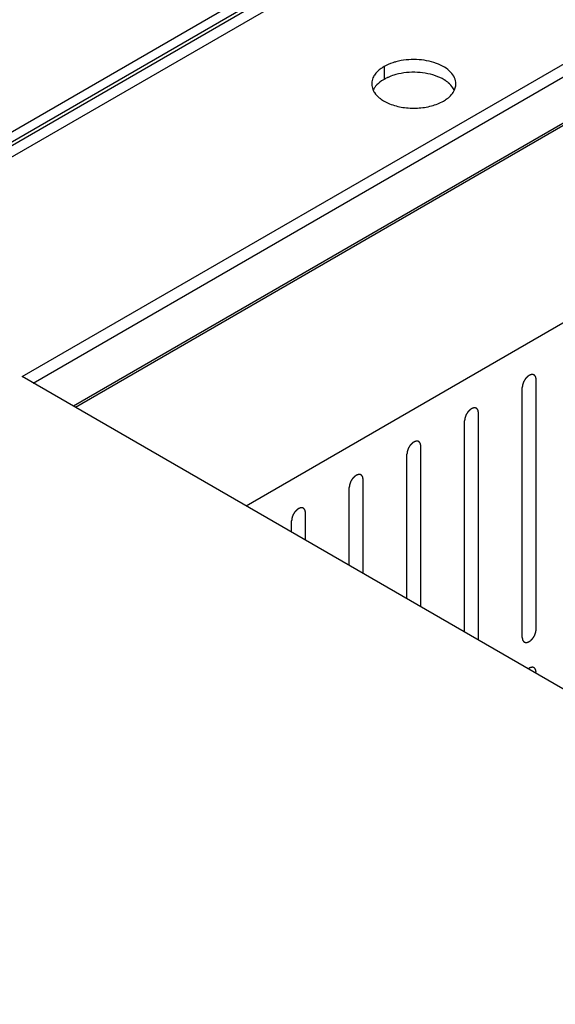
# Model space of a CAD drawing. Header units: inches. Extents: x 3 to 177, y 3 to 114.
# Tile 68 of 95: x 148.48 to 149.85, y 94.28 to 96.8. Entities that reach past the tile are written whole.
import ezdxf

# ---------------------------------------------------------------- set-up
doc = ezdxf.new("R2010")
doc.units = ezdxf.units.IN
doc.header["$LTSCALE"] = 9.973333
doc.header["$MEASUREMENT"] = 0
doc.layers.get('0').update_dxf_attribs({"linetype": 'CONTINUOUS'})
doc.layers.add('03_ALL_AXES', color=7, linetype='CONTINUOUS')
doc.layers.add('08_ALL_COSMETICS', color=7, linetype='CONTINUOUS')

msp = doc.modelspace()

# ---------------------------------------------------------------- linework, layer by layer
at = {"color": 7, "linetype": 'Continuous'}
for p, q in [((155.5943, 100.6315), (146.2879, 95.2584)), ((155.6165, 100.6187), (146.3101, 95.2457)), ((146.3594, 95.2657), (155.6028, 100.6023)), ((146.4091, 95.2653), (155.6391, 100.5942)), ((154.4248, 99.164), (148.6195, 95.8123)), ((154.4296, 99.1612), (148.6242, 95.8096)), ((154.8668, 98.9088), (149.0614, 95.5571))]:
    msp.add_line(p, q, dxfattribs=at)
at = {"layer": '03_ALL_AXES', "color": 7, "linetype": 'Continuous'}
for p, q in [((148.4882, 95.8881), (154.3218, 99.2561)), ((148.5165, 95.8718), (154.3218, 99.2235)), ((149.4138, 96.6805), (149.4138, 96.6478)), ((157.6806, 90.581), (148.4882, 95.8881))]:
    msp.add_line(p, q, dxfattribs=at)
for centre, start, end in [((149.4184, 96.6366), 171.4042, 180.0281), ((149.5615, 96.6365), 351.4042, 0.0281)]:
    msp.add_arc(centre, 0.0361, start, end, dxfattribs=at)
for points, knots in [([(149.4138, 96.6805), (149.4112, 96.679), (149.402, 96.6732), (149.3939, 96.6655), (149.3895, 96.6589)], [0, 0, 0, 0, 0.272372, 1, 1, 1, 1]), ([(149.4444, 96.6929), (149.4416, 96.6921), (149.4311, 96.689), (149.4208, 96.6846), (149.4138, 96.6805)], [0, 0, 0, 0, 0.263268, 1, 1, 1, 1]), ([(149.5976, 96.6365), (149.5976, 96.6418), (149.595, 96.653), (149.5843, 96.6678), (149.5681, 96.6802), (149.5392, 96.6936), (149.4967, 96.701), (149.4614, 96.6975), (149.4444, 96.6929)], [0, 0, 0, 0, 0.087232, 0.184044, 0.295672, 0.422614, 0.708159, 1, 1, 1, 1]), ([(149.3895, 96.6589), (149.3886, 96.6576), (149.3854, 96.6523), (149.3833, 96.6464), (149.3827, 96.642)], [0, 0, 0, 0, 0.262095, 1, 1, 1, 1]), ([(149.4444, 96.6602), (149.4426, 96.6597), (149.4358, 96.6578), (149.4291, 96.6553), (149.4242, 96.6531)], [0, 0, 0, 0, 0.257361, 1, 1, 1, 1]), ([(149.5517, 96.6548), (149.5351, 96.6615), (149.4988, 96.6684), (149.4622, 96.665), (149.4444, 96.6602)], [0, 0, 0, 0, 0.492405, 1, 1, 1, 1]), ([(149.5781, 96.6395), (149.5763, 96.6411), (149.5681, 96.6472), (149.5589, 96.6519), (149.5517, 96.6548)], [0, 0, 0, 0, 0.233874, 1, 1, 1, 1]), ([(149.3823, 96.6365), (149.3823, 96.6351), (149.3826, 96.6289), (149.3846, 96.623), (149.3867, 96.6189)], [0, 0, 0, 0, 0.244781, 1, 1, 1, 1]), ([(149.3923, 96.6302), (149.3916, 96.6293), (149.389, 96.6259), (149.3868, 96.6221), (149.3856, 96.6192)], [0, 0, 0, 0, 0.259767, 1, 1, 1, 1]), ([(149.4138, 96.6478), (149.4116, 96.6466), (149.4038, 96.6417), (149.3966, 96.6354), (149.3923, 96.6302)], [0, 0, 0, 0, 0.268125, 1, 1, 1, 1]), ([(149.4242, 96.6531), (149.4233, 96.6527), (149.4198, 96.6511), (149.4163, 96.6493), (149.4138, 96.6478)], [0, 0, 0, 0, 0.256085, 1, 1, 1, 1]), ([(149.5931, 96.6216), (149.5923, 96.6232), (149.5883, 96.6299), (149.5828, 96.6357), (149.5781, 96.6395)], [0, 0, 0, 0, 0.234163, 1, 1, 1, 1]), ([(149.3867, 96.6189), (149.3875, 96.6172), (149.3916, 96.6105), (149.3971, 96.6047), (149.4017, 96.6009)], [0, 0, 0, 0, 0.234163, 1, 1, 1, 1]), ([(149.5661, 96.5926), (149.5693, 96.5945), (149.5806, 96.6019), (149.5904, 96.6123), (149.5943, 96.6213)], [0, 0, 0, 0, 0.279986, 1, 1, 1, 1]), ([(149.4017, 96.6009), (149.4036, 96.5994), (149.4117, 96.5933), (149.4209, 96.5886), (149.4282, 96.5856)], [0, 0, 0, 0, 0.233874, 1, 1, 1, 1]), ([(149.4282, 96.5856), (149.439, 96.5812), (149.4626, 96.5752), (149.4991, 96.5734), (149.5346, 96.5787), (149.5565, 96.5871), (149.5661, 96.5926)], [0, 0, 0, 0, 0.247189, 0.509886, 0.767303, 1, 1, 1, 1])]:
    msp.add_open_spline(points, degree=3, knots=knots, dxfattribs=at)
msp.add_open_spline([(149.5943, 96.6213), (149.5957, 96.6244), (149.5967, 96.6277), (149.5972, 96.6311)], degree=3, dxfattribs=at)
at = {"layer": '08_ALL_COSMETICS', "color": 7, "linetype": 'Continuous'}
for p, q in [((149.8029, 95.2414), (149.8029, 95.881)), ((149.7676, 95.221), (149.7676, 95.8606)), ((149.62, 95.2346), (149.62, 95.7754)), ((149.6554, 95.2142), (149.6554, 95.7958)), ((149.5078, 95.2994), (149.5078, 95.7106)), ((149.4725, 95.3198), (149.4725, 95.6902)), ((149.3603, 95.3846), (149.3603, 95.6254)), ((149.3249, 95.405), (149.3249, 95.605)), ((149.2127, 95.4698), (149.2127, 95.5402)), ((149.1774, 95.4902), (149.1774, 95.5198))]:
    msp.add_line(p, q, dxfattribs=at)
for points, knots in [([(149.8029, 95.881), (149.8029, 95.8813), (149.8028, 95.8819), (149.8028, 95.8829), (149.8027, 95.8837), (149.8026, 95.8842), (149.8026, 95.8845), (149.8026, 95.8848), (149.8025, 95.885), (149.8025, 95.8852), (149.8023, 95.8857), (149.8021, 95.8864), (149.8019, 95.8871), (149.8017, 95.8875), (149.8017, 95.8878), (149.8016, 95.888), (149.8015, 95.8882), (149.8014, 95.8884), (149.8011, 95.8888), (149.8008, 95.8893), (149.8004, 95.8898), (149.8002, 95.8902), (149.8001, 95.8904), (149.8, 95.8906), (149.7998, 95.8907), (149.7997, 95.8909), (149.7993, 95.8911), (149.7989, 95.8915), (149.7984, 95.8919), (149.7981, 95.8922), (149.7979, 95.8923), (149.7978, 95.8925), (149.7976, 95.8925), (149.7974, 95.8926), (149.7971, 95.8927), (149.7968, 95.8928), (149.7963, 95.893), (149.7959, 95.8931), (149.7955, 95.8933), (149.7953, 95.8934), (149.7951, 95.8934), (149.7949, 95.8934), (149.7946, 95.8934), (149.7942, 95.8935), (149.7936, 95.8935), (149.7929, 95.8935), (149.7925, 95.8935), (149.7922, 95.8935), (149.7921, 95.8936), (149.7918, 95.8935), (149.7916, 95.8934), (149.7911, 95.8933), (149.7904, 95.8932), (149.7897, 95.893), (149.7892, 95.8929), (149.789, 95.8929), (149.7888, 95.8928), (149.7885, 95.8927), (149.7882, 95.8926), (149.7877, 95.8923), (149.787, 95.892), (149.7863, 95.8917), (149.7858, 95.8914), (149.7855, 95.8913), (149.7853, 95.8912), (149.785, 95.891), (149.7848, 95.8909), (149.7843, 95.8905), (149.7835, 95.89), (149.7828, 95.8895), (149.7823, 95.8892), (149.782, 95.889), (149.7818, 95.8888), (149.7816, 95.8886), (149.7813, 95.8884), (149.7809, 95.8879), (149.7802, 95.8873), (149.7795, 95.8867), (149.779, 95.8862), (149.7787, 95.886), (149.7785, 95.8858), (149.7783, 95.8855), (149.7781, 95.8852), (149.7776, 95.8847), (149.777, 95.884), (149.7764, 95.8832), (149.7759, 95.8827), (149.7757, 95.8824), (149.7755, 95.8822), (149.7753, 95.8819), (149.7751, 95.8815), (149.7747, 95.8809), (149.7741, 95.8801), (149.7735, 95.8792), (149.7731, 95.8786), (149.7729, 95.8783), (149.7727, 95.878), (149.7726, 95.8777), (149.7724, 95.8774), (149.7721, 95.8767), (149.7717, 95.8758), (149.7712, 95.8749), (149.7709, 95.8743), (149.7707, 95.8739), (149.7706, 95.8737), (149.7705, 95.8734), (149.7703, 95.873), (149.7701, 95.8724), (149.7697, 95.8714), (149.7694, 95.8705), (149.7692, 95.8699), (149.769, 95.8695), (149.7689, 95.8692), (149.7689, 95.8689), (149.7688, 95.8686), (149.7686, 95.8679), (149.7684, 95.867), (149.7682, 95.8661), (149.7681, 95.8655), (149.768, 95.8651), (149.7679, 95.8648), (149.7679, 95.8646), (149.7679, 95.8642), (149.7678, 95.8636), (149.7677, 95.8627), (149.7677, 95.8616), (149.7676, 95.8609), (149.7676, 95.8606)], [0, 0, 0, 0, 0.015625, 0.03125, 0.046875, 0.054688, 0.058594, 0.0625, 0.066406, 0.070312, 0.078125, 0.09375, 0.109375, 0.117188, 0.121094, 0.125, 0.128906, 0.132812, 0.140625, 0.15625, 0.171875, 0.179688, 0.183594, 0.1875, 0.191406, 0.195312, 0.203125, 0.21875, 0.234375, 0.242188, 0.246094, 0.25, 0.253906, 0.257812, 0.265625, 0.273438, 0.28125, 0.296875, 0.304688, 0.308594, 0.3125, 0.316406, 0.320312, 0.328125, 0.34375, 0.359375, 0.367188, 0.371094, 0.375, 0.378906, 0.382812, 0.390625, 0.40625, 0.421875, 0.429688, 0.433594, 0.4375, 0.441406, 0.445312, 0.453125, 0.46875, 0.484375, 0.492188, 0.496094, 0.5, 0.503906, 0.507812, 0.515625, 0.53125, 0.546875, 0.554688, 0.558594, 0.5625, 0.566406, 0.570312, 0.578125, 0.59375, 0.609375, 0.617188, 0.621094, 0.625, 0.628906, 0.632812, 0.640625, 0.65625, 0.671875, 0.679688, 0.683594, 0.6875, 0.691406, 0.695312, 0.703125, 0.71875, 0.734375, 0.742188, 0.746094, 0.75, 0.753906, 0.757812, 0.765625, 0.78125, 0.796875, 0.804688, 0.808594, 0.8125, 0.816406, 0.820312, 0.828125, 0.84375, 0.859375, 0.867188, 0.871094, 0.875, 0.878906, 0.882812, 0.890625, 0.90625, 0.921875, 0.929688, 0.933594, 0.9375, 0.941406, 0.945312, 0.953125, 0.96875, 0.984375, 1, 1, 1, 1]), ([(149.6554, 95.7958), (149.6554, 95.7961), (149.6553, 95.7968), (149.6552, 95.7977), (149.6551, 95.7985), (149.6551, 95.799), (149.6551, 95.7993), (149.6551, 95.7996), (149.655, 95.7998), (149.6549, 95.8001), (149.6548, 95.8005), (149.6545, 95.8012), (149.6543, 95.8019), (149.6542, 95.8023), (149.6541, 95.8026), (149.6541, 95.8028), (149.6539, 95.803), (149.6538, 95.8032), (149.6536, 95.8036), (149.6532, 95.8041), (149.6529, 95.8046), (149.6527, 95.805), (149.6525, 95.8052), (149.6524, 95.8054), (149.6523, 95.8055), (149.6521, 95.8057), (149.6518, 95.8059), (149.6513, 95.8063), (149.6509, 95.8067), (149.6505, 95.807), (149.6503, 95.8071), (149.6502, 95.8073), (149.65, 95.8073), (149.6498, 95.8074), (149.6495, 95.8075), (149.6492, 95.8076), (149.6488, 95.8078), (149.6483, 95.808), (149.6479, 95.8081), (149.6477, 95.8082), (149.6475, 95.8083), (149.6473, 95.8082), (149.6471, 95.8083), (149.6467, 95.8083), (149.646, 95.8083), (149.6454, 95.8083), (149.6449, 95.8084), (149.6447, 95.8084), (149.6445, 95.8084), (149.6443, 95.8083), (149.644, 95.8083), (149.6435, 95.8082), (149.6428, 95.808), (149.6422, 95.8078), (149.6417, 95.8077), (149.6414, 95.8077), (149.6412, 95.8076), (149.641, 95.8075), (149.6407, 95.8074), (149.6402, 95.8072), (149.6395, 95.8068), (149.6387, 95.8065), (149.6382, 95.8063), (149.6379, 95.8061), (149.6377, 95.806), (149.6375, 95.8059), (149.6372, 95.8057), (149.6367, 95.8053), (149.636, 95.8048), (149.6353, 95.8043), (149.6348, 95.804), (149.6345, 95.8038), (149.6343, 95.8037), (149.6341, 95.8034), (149.6338, 95.8032), (149.6333, 95.8027), (149.6326, 95.8021), (149.6319, 95.8015), (149.6314, 95.801), (149.6312, 95.8008), (149.631, 95.8006), (149.6308, 95.8004), (149.6305, 95.8001), (149.6301, 95.7995), (149.6294, 95.7988), (149.6288, 95.798), (149.6284, 95.7975), (149.6281, 95.7972), (149.6279, 95.797), (149.6278, 95.7967), (149.6275, 95.7964), (149.6271, 95.7957), (149.6266, 95.7949), (149.626, 95.794), (149.6256, 95.7934), (149.6254, 95.7931), (149.6252, 95.7928), (149.6251, 95.7925), (149.6249, 95.7922), (149.6246, 95.7916), (149.6241, 95.7906), (149.6237, 95.7897), (149.6233, 95.7891), (149.6232, 95.7887), (149.623, 95.7885), (149.6229, 95.7882), (149.6228, 95.7878), (149.6225, 95.7872), (149.6222, 95.7863), (149.6219, 95.7853), (149.6216, 95.7847), (149.6215, 95.7843), (149.6214, 95.784), (149.6213, 95.7837), (149.6212, 95.7834), (149.6211, 95.7827), (149.6209, 95.7818), (149.6207, 95.7809), (149.6205, 95.7803), (149.6204, 95.7799), (149.6204, 95.7796), (149.6204, 95.7794), (149.6203, 95.779), (149.6203, 95.7784), (149.6202, 95.7775), (149.6201, 95.7765), (149.6201, 95.7757), (149.62, 95.7754)], [0, 0, 0, 0, 0.015625, 0.03125, 0.046875, 0.054688, 0.058594, 0.0625, 0.066406, 0.070312, 0.078125, 0.09375, 0.109375, 0.117188, 0.121094, 0.125, 0.128906, 0.132812, 0.140625, 0.15625, 0.171875, 0.179688, 0.183594, 0.1875, 0.191406, 0.195312, 0.203125, 0.21875, 0.234375, 0.242188, 0.246094, 0.25, 0.253906, 0.257812, 0.265625, 0.273438, 0.28125, 0.296875, 0.304688, 0.308594, 0.3125, 0.316406, 0.320312, 0.328125, 0.34375, 0.359375, 0.367188, 0.371094, 0.375, 0.378906, 0.382812, 0.390625, 0.40625, 0.421875, 0.429688, 0.433594, 0.4375, 0.441406, 0.445312, 0.453125, 0.46875, 0.484375, 0.492188, 0.496094, 0.5, 0.503906, 0.507812, 0.515625, 0.53125, 0.546875, 0.554688, 0.558594, 0.5625, 0.566406, 0.570312, 0.578125, 0.59375, 0.609375, 0.617188, 0.621094, 0.625, 0.628906, 0.632812, 0.640625, 0.65625, 0.671875, 0.679688, 0.683594, 0.6875, 0.691406, 0.695312, 0.703125, 0.71875, 0.734375, 0.742188, 0.746094, 0.75, 0.753906, 0.757812, 0.765625, 0.78125, 0.796875, 0.804688, 0.808594, 0.8125, 0.816406, 0.820312, 0.828125, 0.84375, 0.859375, 0.867188, 0.871094, 0.875, 0.878906, 0.882812, 0.890625, 0.90625, 0.921875, 0.929688, 0.933594, 0.9375, 0.941406, 0.945312, 0.953125, 0.96875, 0.984375, 1, 1, 1, 1]), ([(149.5078, 95.7106), (149.5078, 95.7109), (149.5077, 95.7116), (149.5077, 95.7125), (149.5076, 95.7133), (149.5075, 95.7138), (149.5075, 95.7142), (149.5075, 95.7144), (149.5074, 95.7146), (149.5074, 95.7149), (149.5072, 95.7153), (149.507, 95.716), (149.5068, 95.7167), (149.5066, 95.7172), (149.5066, 95.7174), (149.5065, 95.7176), (149.5064, 95.7178), (149.5063, 95.718), (149.506, 95.7184), (149.5057, 95.7189), (149.5054, 95.7195), (149.5051, 95.7198), (149.505, 95.72), (149.5049, 95.7202), (149.5047, 95.7203), (149.5046, 95.7205), (149.5042, 95.7208), (149.5038, 95.7211), (149.5033, 95.7215), (149.503, 95.7218), (149.5028, 95.7219), (149.5027, 95.7221), (149.5025, 95.7221), (149.5023, 95.7222), (149.502, 95.7223), (149.5017, 95.7224), (149.5012, 95.7226), (149.5008, 95.7228), (149.5004, 95.7229), (149.5002, 95.723), (149.5, 95.7231), (149.4998, 95.7231), (149.4995, 95.7231), (149.4991, 95.7231), (149.4985, 95.7231), (149.4978, 95.7231), (149.4974, 95.7232), (149.4971, 95.7232), (149.497, 95.7232), (149.4967, 95.7231), (149.4965, 95.7231), (149.496, 95.723), (149.4953, 95.7228), (149.4946, 95.7227), (149.4941, 95.7226), (149.4939, 95.7225), (149.4937, 95.7225), (149.4934, 95.7223), (149.4931, 95.7222), (149.4926, 95.722), (149.4919, 95.7216), (149.4912, 95.7213), (149.4907, 95.7211), (149.4904, 95.7209), (149.4902, 95.7208), (149.4899, 95.7207), (149.4897, 95.7205), (149.4892, 95.7201), (149.4884, 95.7196), (149.4877, 95.7191), (149.4872, 95.7188), (149.4869, 95.7186), (149.4867, 95.7185), (149.4865, 95.7183), (149.4862, 95.718), (149.4858, 95.7176), (149.4851, 95.7169), (149.4844, 95.7163), (149.4839, 95.7158), (149.4836, 95.7156), (149.4834, 95.7154), (149.4832, 95.7152), (149.483, 95.7149), (149.4825, 95.7143), (149.4819, 95.7136), (149.4813, 95.7128), (149.4808, 95.7123), (149.4806, 95.712), (149.4804, 95.7118), (149.4802, 95.7115), (149.48, 95.7112), (149.4796, 95.7106), (149.479, 95.7097), (149.4784, 95.7088), (149.4781, 95.7082), (149.4778, 95.7079), (149.4776, 95.7076), (149.4775, 95.7074), (149.4773, 95.707), (149.477, 95.7064), (149.4766, 95.7055), (149.4761, 95.7046), (149.4758, 95.7039), (149.4756, 95.7036), (149.4755, 95.7033), (149.4754, 95.703), (149.4752, 95.7026), (149.475, 95.702), (149.4746, 95.7011), (149.4743, 95.7001), (149.4741, 95.6995), (149.4739, 95.6991), (149.4738, 95.6988), (149.4738, 95.6986), (149.4737, 95.6982), (149.4735, 95.6976), (149.4733, 95.6966), (149.4731, 95.6957), (149.473, 95.6951), (149.4729, 95.6947), (149.4728, 95.6944), (149.4728, 95.6942), (149.4728, 95.6938), (149.4727, 95.6932), (149.4727, 95.6923), (149.4726, 95.6913), (149.4725, 95.6906), (149.4725, 95.6902)], [0, 0, 0, 0, 0.015625, 0.03125, 0.046875, 0.054688, 0.058594, 0.0625, 0.066406, 0.070312, 0.078125, 0.09375, 0.109375, 0.117188, 0.121094, 0.125, 0.128906, 0.132812, 0.140625, 0.15625, 0.171875, 0.179688, 0.183594, 0.1875, 0.191406, 0.195312, 0.203125, 0.21875, 0.234375, 0.242188, 0.246094, 0.25, 0.253906, 0.257812, 0.265625, 0.273438, 0.28125, 0.296875, 0.304688, 0.308594, 0.3125, 0.316406, 0.320312, 0.328125, 0.34375, 0.359375, 0.367188, 0.371094, 0.375, 0.378906, 0.382812, 0.390625, 0.40625, 0.421875, 0.429688, 0.433594, 0.4375, 0.441406, 0.445312, 0.453125, 0.46875, 0.484375, 0.492188, 0.496094, 0.5, 0.503906, 0.507812, 0.515625, 0.53125, 0.546875, 0.554688, 0.558594, 0.5625, 0.566406, 0.570312, 0.578125, 0.59375, 0.609375, 0.617188, 0.621094, 0.625, 0.628906, 0.632812, 0.640625, 0.65625, 0.671875, 0.679688, 0.683594, 0.6875, 0.691406, 0.695312, 0.703125, 0.71875, 0.734375, 0.742188, 0.746094, 0.75, 0.753906, 0.757812, 0.765625, 0.78125, 0.796875, 0.804688, 0.808594, 0.8125, 0.816406, 0.820312, 0.828125, 0.84375, 0.859375, 0.867188, 0.871094, 0.875, 0.878906, 0.882812, 0.890625, 0.90625, 0.921875, 0.929688, 0.933594, 0.9375, 0.941406, 0.945312, 0.953125, 0.96875, 0.984375, 1, 1, 1, 1]), ([(149.3603, 95.6254), (149.3603, 95.6257), (149.3602, 95.6264), (149.3601, 95.6273), (149.36, 95.6281), (149.36, 95.6287), (149.36, 95.629), (149.36, 95.6292), (149.3599, 95.6294), (149.3598, 95.6297), (149.3597, 95.6301), (149.3594, 95.6308), (149.3592, 95.6315), (149.3591, 95.632), (149.359, 95.6322), (149.359, 95.6325), (149.3588, 95.6326), (149.3587, 95.6328), (149.3585, 95.6332), (149.3581, 95.6337), (149.3578, 95.6343), (149.3576, 95.6347), (149.3574, 95.6349), (149.3573, 95.635), (149.3572, 95.6351), (149.357, 95.6353), (149.3567, 95.6356), (149.3562, 95.636), (149.3558, 95.6363), (149.3554, 95.6366), (149.3552, 95.6368), (149.3551, 95.6369), (149.3549, 95.6369), (149.3547, 95.637), (149.3544, 95.6371), (149.3541, 95.6372), (149.3537, 95.6374), (149.3532, 95.6376), (149.3528, 95.6377), (149.3526, 95.6378), (149.3524, 95.6379), (149.3522, 95.6379), (149.352, 95.6379), (149.3516, 95.6379), (149.3509, 95.6379), (149.3503, 95.638), (149.3498, 95.638), (149.3496, 95.638), (149.3494, 95.638), (149.3492, 95.6379), (149.3489, 95.6379), (149.3484, 95.6378), (149.3478, 95.6376), (149.3471, 95.6375), (149.3466, 95.6374), (149.3463, 95.6373), (149.3461, 95.6373), (149.3459, 95.6372), (149.3456, 95.637), (149.3451, 95.6368), (149.3444, 95.6364), (149.3436, 95.6361), (149.3431, 95.6359), (149.3428, 95.6357), (149.3426, 95.6357), (149.3424, 95.6355), (149.3421, 95.6353), (149.3416, 95.6349), (149.3409, 95.6345), (149.3402, 95.634), (149.3397, 95.6336), (149.3394, 95.6334), (149.3392, 95.6333), (149.339, 95.6331), (149.3387, 95.6328), (149.3382, 95.6324), (149.3375, 95.6317), (149.3368, 95.6311), (149.3364, 95.6307), (149.3361, 95.6304), (149.3359, 95.6302), (149.3357, 95.63), (149.3354, 95.6297), (149.335, 95.6292), (149.3343, 95.6284), (149.3337, 95.6276), (149.3333, 95.6271), (149.333, 95.6268), (149.3328, 95.6266), (149.3327, 95.6263), (149.3324, 95.626), (149.332, 95.6254), (149.3315, 95.6245), (149.3309, 95.6237), (149.3305, 95.623), (149.3303, 95.6227), (149.3301, 95.6224), (149.33, 95.6222), (149.3298, 95.6218), (149.3295, 95.6212), (149.329, 95.6203), (149.3286, 95.6194), (149.3282, 95.6187), (149.3281, 95.6184), (149.3279, 95.6181), (149.3278, 95.6178), (149.3277, 95.6175), (149.3274, 95.6168), (149.3271, 95.6159), (149.3268, 95.6149), (149.3265, 95.6143), (149.3264, 95.6139), (149.3263, 95.6136), (149.3262, 95.6134), (149.3261, 95.613), (149.326, 95.6124), (149.3258, 95.6115), (149.3256, 95.6105), (149.3254, 95.6099), (149.3253, 95.6095), (149.3253, 95.6093), (149.3253, 95.609), (149.3252, 95.6086), (149.3252, 95.608), (149.3251, 95.6071), (149.325, 95.6061), (149.325, 95.6054), (149.3249, 95.605)], [0, 0, 0, 0, 0.015625, 0.03125, 0.046875, 0.054688, 0.058594, 0.0625, 0.066406, 0.070312, 0.078125, 0.09375, 0.109375, 0.117188, 0.121094, 0.125, 0.128906, 0.132812, 0.140625, 0.15625, 0.171875, 0.179688, 0.183594, 0.1875, 0.191406, 0.195312, 0.203125, 0.21875, 0.234375, 0.242188, 0.246094, 0.25, 0.253906, 0.257812, 0.265625, 0.273438, 0.28125, 0.296875, 0.304688, 0.308594, 0.3125, 0.316406, 0.320312, 0.328125, 0.34375, 0.359375, 0.367188, 0.371094, 0.375, 0.378906, 0.382812, 0.390625, 0.40625, 0.421875, 0.429688, 0.433594, 0.4375, 0.441406, 0.445312, 0.453125, 0.46875, 0.484375, 0.492188, 0.496094, 0.5, 0.503906, 0.507812, 0.515625, 0.53125, 0.546875, 0.554688, 0.558594, 0.5625, 0.566406, 0.570312, 0.578125, 0.59375, 0.609375, 0.617188, 0.621094, 0.625, 0.628906, 0.632812, 0.640625, 0.65625, 0.671875, 0.679688, 0.683594, 0.6875, 0.691406, 0.695312, 0.703125, 0.71875, 0.734375, 0.742188, 0.746094, 0.75, 0.753906, 0.757812, 0.765625, 0.78125, 0.796875, 0.804688, 0.808594, 0.8125, 0.816406, 0.820312, 0.828125, 0.84375, 0.859375, 0.867188, 0.871094, 0.875, 0.878906, 0.882812, 0.890625, 0.90625, 0.921875, 0.929688, 0.933594, 0.9375, 0.941406, 0.945312, 0.953125, 0.96875, 0.984375, 1, 1, 1, 1]), ([(149.2127, 95.5402), (149.2127, 95.5406), (149.2127, 95.5412), (149.2126, 95.5421), (149.2125, 95.5429), (149.2124, 95.5435), (149.2124, 95.5438), (149.2124, 95.544), (149.2123, 95.5442), (149.2123, 95.5445), (149.2121, 95.545), (149.2119, 95.5456), (149.2117, 95.5463), (149.2115, 95.5468), (149.2115, 95.5471), (149.2114, 95.5473), (149.2113, 95.5474), (149.2112, 95.5476), (149.2109, 95.548), (149.2106, 95.5485), (149.2103, 95.5491), (149.21, 95.5495), (149.2099, 95.5497), (149.2098, 95.5499), (149.2096, 95.55), (149.2095, 95.5501), (149.2091, 95.5504), (149.2087, 95.5508), (149.2082, 95.5511), (149.2079, 95.5514), (149.2077, 95.5516), (149.2076, 95.5517), (149.2074, 95.5517), (149.2072, 95.5518), (149.2069, 95.5519), (149.2066, 95.5521), (149.2061, 95.5522), (149.2057, 95.5524), (149.2053, 95.5525), (149.2051, 95.5526), (149.2049, 95.5527), (149.2047, 95.5527), (149.2044, 95.5527), (149.204, 95.5527), (149.2034, 95.5527), (149.2027, 95.5528), (149.2023, 95.5528), (149.202, 95.5528), (149.2019, 95.5528), (149.2016, 95.5528), (149.2014, 95.5527), (149.2009, 95.5526), (149.2002, 95.5524), (149.1995, 95.5523), (149.199, 95.5522), (149.1988, 95.5521), (149.1986, 95.5521), (149.1983, 95.552), (149.198, 95.5518), (149.1975, 95.5516), (149.1968, 95.5513), (149.1961, 95.5509), (149.1956, 95.5507), (149.1953, 95.5506), (149.1951, 95.5505), (149.1948, 95.5503), (149.1946, 95.5501), (149.1941, 95.5498), (149.1933, 95.5493), (149.1926, 95.5488), (149.1921, 95.5484), (149.1918, 95.5482), (149.1916, 95.5481), (149.1914, 95.5479), (149.1911, 95.5476), (149.1907, 95.5472), (149.19, 95.5466), (149.1893, 95.5459), (149.1888, 95.5455), (149.1885, 95.5452), (149.1883, 95.545), (149.1881, 95.5448), (149.1879, 95.5445), (149.1874, 95.544), (149.1868, 95.5432), (149.1862, 95.5425), (149.1857, 95.5419), (149.1855, 95.5416), (149.1853, 95.5414), (149.1851, 95.5411), (149.1849, 95.5408), (149.1845, 95.5402), (149.1839, 95.5393), (149.1834, 95.5385), (149.183, 95.5379), (149.1827, 95.5375), (149.1825, 95.5373), (149.1824, 95.537), (149.1822, 95.5366), (149.1819, 95.536), (149.1815, 95.5351), (149.181, 95.5342), (149.1807, 95.5335), (149.1805, 95.5332), (149.1804, 95.5329), (149.1803, 95.5326), (149.1801, 95.5323), (149.1799, 95.5316), (149.1796, 95.5307), (149.1792, 95.5298), (149.179, 95.5291), (149.1788, 95.5287), (149.1787, 95.5285), (149.1787, 95.5282), (149.1786, 95.5278), (149.1784, 95.5272), (149.1782, 95.5263), (149.178, 95.5254), (149.1779, 95.5247), (149.1778, 95.5243), (149.1777, 95.5241), (149.1777, 95.5238), (149.1777, 95.5235), (149.1776, 95.5228), (149.1776, 95.522), (149.1775, 95.5209), (149.1774, 95.5202), (149.1774, 95.5198)], [0, 0, 0, 0, 0.015625, 0.03125, 0.046875, 0.054688, 0.058594, 0.0625, 0.066406, 0.070312, 0.078125, 0.09375, 0.109375, 0.117188, 0.121094, 0.125, 0.128906, 0.132812, 0.140625, 0.15625, 0.171875, 0.179688, 0.183594, 0.1875, 0.191406, 0.195312, 0.203125, 0.21875, 0.234375, 0.242188, 0.246094, 0.25, 0.253906, 0.257812, 0.265625, 0.273438, 0.28125, 0.296875, 0.304688, 0.308594, 0.3125, 0.316406, 0.320312, 0.328125, 0.34375, 0.359375, 0.367188, 0.371094, 0.375, 0.378906, 0.382812, 0.390625, 0.40625, 0.421875, 0.429688, 0.433594, 0.4375, 0.441406, 0.445312, 0.453125, 0.46875, 0.484375, 0.492188, 0.496094, 0.5, 0.503906, 0.507812, 0.515625, 0.53125, 0.546875, 0.554688, 0.558594, 0.5625, 0.566406, 0.570312, 0.578125, 0.59375, 0.609375, 0.617188, 0.621094, 0.625, 0.628906, 0.632812, 0.640625, 0.65625, 0.671875, 0.679688, 0.683594, 0.6875, 0.691406, 0.695312, 0.703125, 0.71875, 0.734375, 0.742188, 0.746094, 0.75, 0.753906, 0.757812, 0.765625, 0.78125, 0.796875, 0.804688, 0.808594, 0.8125, 0.816406, 0.820312, 0.828125, 0.84375, 0.859375, 0.867188, 0.871094, 0.875, 0.878906, 0.882812, 0.890625, 0.90625, 0.921875, 0.929688, 0.933594, 0.9375, 0.941406, 0.945312, 0.953125, 0.96875, 0.984375, 1, 1, 1, 1]), ([(149.7676, 95.221), (149.7676, 95.2207), (149.7677, 95.22), (149.7677, 95.2191), (149.7678, 95.2183), (149.7679, 95.2178), (149.7679, 95.2175), (149.7679, 95.2172), (149.768, 95.217), (149.7681, 95.2167), (149.7682, 95.2163), (149.7684, 95.2156), (149.7686, 95.2149), (149.7688, 95.2145), (149.7689, 95.2142), (149.7689, 95.214), (149.769, 95.2138), (149.7691, 95.2136), (149.7694, 95.2132), (149.7697, 95.2127), (149.7701, 95.2122), (149.7703, 95.2118), (149.7704, 95.2116), (149.7705, 95.2114), (149.7707, 95.2113), (149.7709, 95.2111), (149.7712, 95.2109), (149.7716, 95.2105), (149.7721, 95.2101), (149.7724, 95.2098), (149.7726, 95.2097), (149.7727, 95.2095), (149.7729, 95.2095), (149.7731, 95.2094), (149.7734, 95.2093), (149.7738, 95.2092), (149.7742, 95.209), (149.7746, 95.2088), (149.775, 95.2087), (149.7753, 95.2086), (149.7754, 95.2085), (149.7756, 95.2086), (149.7759, 95.2085), (149.7763, 95.2085), (149.7769, 95.2085), (149.7776, 95.2085), (149.778, 95.2084), (149.7783, 95.2084), (149.7785, 95.2084), (149.7787, 95.2085), (149.7789, 95.2085), (149.7794, 95.2086), (149.7801, 95.2088), (149.7808, 95.209), (149.7813, 95.2091), (149.7816, 95.2091), (149.7818, 95.2092), (149.782, 95.2093), (149.7823, 95.2094), (149.7828, 95.2096), (149.7835, 95.21), (149.7842, 95.2103), (149.7847, 95.2105), (149.785, 95.2107), (149.7853, 95.2108), (149.7855, 95.2109), (149.7858, 95.2111), (149.7863, 95.2115), (149.787, 95.212), (149.7877, 95.2125), (149.7882, 95.2128), (149.7885, 95.213), (149.7887, 95.2131), (149.7889, 95.2133), (149.7892, 95.2136), (149.7897, 95.214), (149.7903, 95.2147), (149.791, 95.2153), (149.7915, 95.2158), (149.7918, 95.216), (149.792, 95.2162), (149.7922, 95.2164), (149.7924, 95.2167), (149.7929, 95.2173), (149.7935, 95.218), (149.7941, 95.2188), (149.7946, 95.2193), (149.7948, 95.2196), (149.795, 95.2198), (149.7952, 95.2201), (149.7954, 95.2204), (149.7958, 95.221), (149.7964, 95.2219), (149.797, 95.2228), (149.7974, 95.2234), (149.7976, 95.2237), (149.7978, 95.224), (149.7979, 95.2243), (149.7981, 95.2246), (149.7984, 95.2252), (149.7988, 95.2261), (149.7993, 95.2271), (149.7996, 95.2277), (149.7998, 95.2281), (149.8, 95.2283), (149.8, 95.2286), (149.8002, 95.229), (149.8004, 95.2296), (149.8008, 95.2305), (149.8011, 95.2315), (149.8013, 95.2321), (149.8015, 95.2325), (149.8016, 95.2328), (149.8016, 95.233), (149.8017, 95.2334), (149.8019, 95.2341), (149.8021, 95.235), (149.8023, 95.2359), (149.8024, 95.2365), (149.8025, 95.2369), (149.8026, 95.2372), (149.8026, 95.2374), (149.8026, 95.2378), (149.8027, 95.2384), (149.8028, 95.2393), (149.8028, 95.2403), (149.8029, 95.241), (149.8029, 95.2414)], [0, 0, 0, 0, 0.015625, 0.03125, 0.046875, 0.054688, 0.058594, 0.0625, 0.066406, 0.070312, 0.078125, 0.09375, 0.109375, 0.117188, 0.121094, 0.125, 0.128906, 0.132812, 0.140625, 0.15625, 0.171875, 0.179688, 0.183594, 0.1875, 0.191406, 0.195312, 0.203125, 0.21875, 0.234375, 0.242188, 0.246094, 0.25, 0.253906, 0.257812, 0.265625, 0.273438, 0.28125, 0.296875, 0.304688, 0.308594, 0.3125, 0.316406, 0.320312, 0.328125, 0.34375, 0.359375, 0.367188, 0.371094, 0.375, 0.378906, 0.382812, 0.390625, 0.40625, 0.421875, 0.429688, 0.433594, 0.4375, 0.441406, 0.445312, 0.453125, 0.46875, 0.484375, 0.492188, 0.496094, 0.5, 0.503906, 0.507812, 0.515625, 0.53125, 0.546875, 0.554688, 0.558594, 0.5625, 0.566406, 0.570312, 0.578125, 0.59375, 0.609375, 0.617188, 0.621094, 0.625, 0.628906, 0.632812, 0.640625, 0.65625, 0.671875, 0.679688, 0.683594, 0.6875, 0.691406, 0.695312, 0.703125, 0.71875, 0.734375, 0.742188, 0.746094, 0.75, 0.753906, 0.757812, 0.765625, 0.78125, 0.796875, 0.804688, 0.808594, 0.8125, 0.816406, 0.820312, 0.828125, 0.84375, 0.859375, 0.867188, 0.871094, 0.875, 0.878906, 0.882812, 0.890625, 0.90625, 0.921875, 0.929688, 0.933594, 0.9375, 0.941406, 0.945312, 0.953125, 0.96875, 0.984375, 1, 1, 1, 1]), ([(149.8029, 95.1325), (149.8029, 95.1329), (149.8028, 95.1336), (149.8027, 95.1346), (149.8026, 95.1354), (149.8026, 95.136), (149.8026, 95.1364), (149.8025, 95.1366), (149.8025, 95.1368), (149.8024, 95.1371), (149.8022, 95.1376), (149.8019, 95.1384), (149.8017, 95.1391), (149.8015, 95.1396), (149.8014, 95.1399), (149.8014, 95.14), (149.8013, 95.1401), (149.8013, 95.1402), (149.8012, 95.1403), (149.801, 95.1405), (149.8008, 95.1409), (149.8003, 95.1414), (149.7999, 95.142), (149.7997, 95.1424), (149.7995, 95.1426), (149.7994, 95.1427), (149.7994, 95.1428), (149.7993, 95.1428), (149.7992, 95.1429), (149.799, 95.143), (149.7986, 95.1433), (149.7981, 95.1436), (149.7975, 95.144), (149.7971, 95.1442), (149.7969, 95.1443), (149.7968, 95.1444), (149.7968, 95.1445), (149.7967, 95.1445), (149.7965, 95.1445), (149.7963, 95.1446), (149.7958, 95.1447), (149.7952, 95.1448), (149.7945, 95.1449), (149.7941, 95.145), (149.7938, 95.1451), (149.7937, 95.1451), (149.7936, 95.1452), (149.7935, 95.1451), (149.7933, 95.1451), (149.7931, 95.1451), (149.7926, 95.145), (149.7918, 95.1449), (149.7911, 95.1449), (149.7906, 95.1448), (149.7903, 95.1448), (149.7901, 95.1448), (149.7898, 95.1447), (149.7895, 95.1445), (149.789, 95.1443), (149.7882, 95.144), (149.7874, 95.1437), (149.7869, 95.1435), (149.7865, 95.1434), (149.7863, 95.1433), (149.7861, 95.1432), (149.7857, 95.143), (149.7852, 95.1426), (149.7844, 95.1421), (149.7834, 95.1415), (149.7828, 95.1411), (149.7825, 95.1409)], [0, 0, 0, 0, 0.03125, 0.0625, 0.09375, 0.109375, 0.117188, 0.125, 0.132812, 0.140625, 0.15625, 0.1875, 0.21875, 0.234375, 0.242188, 0.246094, 0.25, 0.253906, 0.257812, 0.265625, 0.28125, 0.3125, 0.34375, 0.359375, 0.367188, 0.371094, 0.375, 0.378906, 0.382812, 0.390625, 0.40625, 0.4375, 0.46875, 0.484375, 0.492188, 0.496094, 0.5, 0.503906, 0.507812, 0.515625, 0.53125, 0.5625, 0.59375, 0.609375, 0.617188, 0.621094, 0.625, 0.628906, 0.632812, 0.640625, 0.65625, 0.6875, 0.71875, 0.734375, 0.742188, 0.75, 0.757812, 0.765625, 0.78125, 0.8125, 0.84375, 0.859375, 0.867188, 0.875, 0.882812, 0.890625, 0.90625, 0.9375, 0.96875, 1, 1, 1, 1])]:
    msp.add_open_spline(points, degree=3, knots=knots, dxfattribs=at)

doc.saveas('drawing.dxf')
